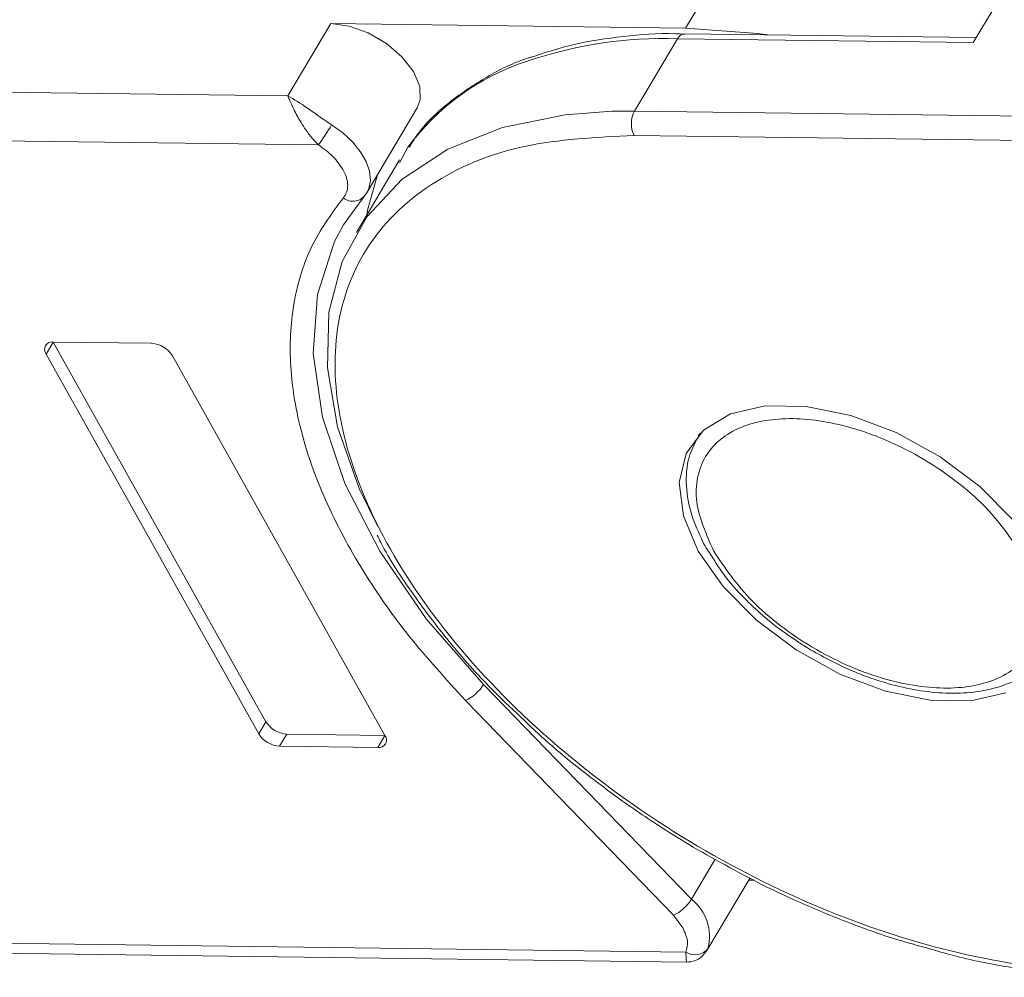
# Model space of a CAD drawing. Header units: millimetres. Extents: x 3223 to 4146, y -133 to 519.
# Tile 25 of 39: x 3710 to 3739, y 411 to 439. Entities that reach past the tile are written whole.
import ezdxf

# ---------------------------------------------------------------- set-up
doc = ezdxf.new("R2010")
doc.units = ezdxf.units.MM

msp = doc.modelspace()

# ---------------------------------------------------------------- linework, layer by layer
at = {"color": 7, "linetype": 'Continuous', "lineweight": 15}
for p, q in [((3737.868, 438.442), (3757.495, 471.417)), ((3730.751, 440.966), (3729.499, 438.861)), ((3719.18, 438.997), (3717.927, 436.892)), ((3729.499, 438.861), (3719.18, 438.997)), ((3728.012, 436.451), (3729.264, 438.556)), ((3729.264, 438.556), (3737.868, 438.442)), ((3737.954, 438.587), (3729.47, 438.699)), ((3717.927, 436.892), (3690.691, 437.251)), ((3720.235, 434.094), (3721.696, 436.549)), ((3728.012, 436.451), (3727.358, 436.446)), ((3761.196, 436.013), (3728.012, 436.451)), ((3690.673, 435.837), (3718.821, 435.466)), ((3728.002, 435.744), (3760.779, 435.311)), ((3721.42, 435.399), (3721.176, 434.945)), ((3721.18, 435.028), (3719.925, 432.92)), ((3719.55, 433.143), (3720.166, 433.999)), ((3720.235, 434.094), (3720.166, 433.999)), ((3710.899, 429.382), (3711.108, 429.733)), ((3713.965, 429.696), (3711.108, 429.733)), ((3711.108, 429.733), (3717.29, 418.69)), ((3710.899, 429.382), (3717.082, 418.339)), ((3720.755, 418.29), (3714.573, 429.334)), ((3729.882, 427.04), (3729.861, 427.006)), ((3729.668, 413.525), (3723.623, 419.775)), ((3723.098, 419.308), (3729.143, 413.058)), ((3717.082, 418.339), (3717.29, 418.69)), ((3717.689, 417.977), (3717.898, 418.328)), ((3717.898, 418.328), (3720.755, 418.29)), ((3720.755, 418.29), (3720.547, 417.94)), ((3717.689, 417.977), (3720.547, 417.94)), ((3730.364, 414.694), (3729.668, 413.525)), ((3730.12, 412.038), (3731.374, 414.146)), ((3731.337, 414.084), (3731.493, 414.082)), ((3729.143, 413.058), (3729.418, 412.695)), ((3729.505, 411.987), (3703.835, 412.325)), ((3704.24, 412.027), (3729.522, 411.694))]:
    msp.add_line(p, q, dxfattribs=at)
at = {"color": 7, "linetype": 'Continuous', "lineweight": 15, "flags": 128}
for points in [[(3719.18, 438.997), (3719.711, 438.924), (3720.267, 438.724), (3720.796, 438.416), (3721.248, 438.03), (3721.582, 437.6), (3721.765, 437.168), (3721.781, 436.774), (3721.696, 436.549)], [(3729.499, 438.861), (3731.603, 438.707), (3731.895, 438.667)], [(3727.358, 436.446), (3725.996, 436.345), (3724.173, 435.973), (3722.582, 435.345), (3721.256, 434.472), (3720.225, 433.375), (3719.51, 432.075), (3719.126, 430.602), (3719.082, 428.986), (3719.379, 427.263), (3720.009, 425.468), (3720.547, 424.366)], [(3719.201, 436.05), (3719.525, 435.815), (3719.808, 435.552), (3720.038, 435.271), (3720.206, 434.983), (3720.306, 434.701), (3720.333, 434.436), (3720.285, 434.199), (3720.235, 434.094)], [(3720.533, 434.595), (3720.249, 433.568), (3720.223, 433.421)], [(3723.623, 419.775), (3721.958, 421.686), (3720.602, 423.65), (3719.587, 425.62), (3718.938, 427.551), (3718.669, 429.397), (3718.788, 431.113), (3719.291, 432.659), (3719.55, 433.143)], [(3739.027, 424.554), (3738.061, 425.532), (3736.905, 426.396), (3735.628, 427.097), (3734.304, 427.593), (3733.008, 427.857), (3731.818, 427.873), (3730.801, 427.64), (3730.017, 427.171), (3729.511, 426.493), (3729.314, 425.647), (3729.435, 424.681), (3729.869, 423.651)], [(3729.869, 423.651), (3730.59, 422.618), (3731.557, 421.641), (3732.712, 420.776), (3733.989, 420.076), (3735.313, 419.579), (3736.609, 419.315), (3737.8, 419.299), (3738.816, 419.533)]]:
    msp.add_lwpolyline(points, dxfattribs=at)
at = {"color": 7, "linetype": 'Continuous', "lineweight": 15}
for centre, radius, start, end in [((3728.883, 426.104), 12.457, 88.2468, 108.8481), ((3729.492, 438.449), 0.251, 94.9347, 154.8594), ((3727.1, 431.186), 7.072, 108.4745, 143.4311), ((3728.689, 436.088), 0.768, 151.8473, 206.6363), ((3711.715, 440.504), 8.711, 324.662, 329.248), ((3719.822, 434.256), 0.43, 229.8655, 323.2292), ((3711.07, 429.518), 0.218, 80.0385, 218.4558), ((3713.92, 428.928), 0.768, 31.8473, 86.6363), ((3722.6, 420.398), 1.198, 294.5482, 328.6554), ((3717.943, 419.095), 0.768, 211.8473, 266.6363), ((3717.734, 418.744), 0.768, 211.8473, 266.6363), ((3720.584, 418.155), 0.218, 260.0385, 38.4558), ((3728.645, 414.148), 1.198, 294.5482, 328.6554), ((3728.82, 412.442), 1.375, 345.4104, 51.9403), ((3729.77, 412.385), 0.478, 236.3841, 322.821)]:
    msp.add_arc(centre, radius, start, end, dxfattribs=at)
for points, knots in [([(3729.476, 438.689), (3729.386, 438.693), (3728.763, 438.724), (3727.676, 438.635), (3726.26, 438.427), (3725.426, 438.155), (3725.021, 438.022)], [0, 0, 0, 0, 0.053668, 0.37317, 0.695859, 1, 1, 1, 1]), ([(3725.021, 438.022), (3724.991, 438.014), (3724.51, 437.874), (3723.694, 437.454), (3722.613, 436.732), (3721.858, 436.037), (3721.548, 435.54), (3721.462, 435.402)], [0, 0, 0, 0, 0.018752, 0.300641, 0.588556, 0.886004, 1, 1, 1, 1]), ([(3717.927, 436.892), (3718.111, 436.786), (3718.396, 436.621), (3718.846, 436.29), (3719.091, 436.125), (3719.201, 436.05)], [0, 0, 0, 0, 0.498413, 0.772928, 1, 1, 1, 1]), ([(3718.821, 435.466), (3718.719, 435.575), (3718.502, 435.807), (3718.248, 436.217), (3718.049, 436.603), (3717.968, 436.796), (3717.927, 436.892)], [0, 0, 0, 0, 0.234359, 0.498216, 0.748481, 1, 1, 1, 1]), ([(3750.113, 416.42), (3749.82, 415.657), (3749.217, 414.088), (3747.105, 412.426), (3744.172, 411.46), (3740.613, 411.343), (3736.798, 412.016), (3732.899, 413.39), (3729.043, 415.434), (3725.459, 418.095), (3722.52, 421.135), (3720.479, 424.245), (3719.362, 427.253), (3719.19, 430.065), (3720.049, 432.543), (3721.947, 434.414), (3724.636, 435.572), (3726.901, 435.687), (3728.002, 435.744)], [0, 0, 0, 0, 0.059999, 0.123424, 0.18833, 0.252487, 0.313812, 0.372871, 0.435345, 0.5, 0.564655, 0.627129, 0.686188, 0.747513, 0.81167, 0.876576, 0.940001, 1, 1, 1, 1]), ([(3719.532, 434.75), (3719.571, 434.671), (3719.648, 434.513), (3719.68, 434.289), (3719.655, 434.086), (3719.581, 433.98), (3719.545, 433.927)], [0, 0, 0, 0, 0.249897, 0.499995, 0.749897, 1, 1, 1, 1]), ([(3719.545, 433.927), (3719.231, 433.503), (3718.59, 432.64), (3718.079, 431.056), (3717.933, 429.27), (3718.213, 427.316), (3718.906, 425.27), (3719.986, 423.208), (3721.371, 421.199), (3722.529, 419.931), (3723.098, 419.308)], [0, 0, 0, 0, 0.11979, 0.243937, 0.371168, 0.5, 0.628832, 0.756063, 0.88021, 1, 1, 1, 1]), ([(3730.318, 423.645), (3730.102, 424.137), (3729.77, 424.894), (3729.819, 425.8), (3730.048, 426.419), (3730.482, 426.919), (3731.262, 427.378), (3732.562, 427.599), (3734.13, 427.34), (3735.44, 426.853), (3736.445, 426.335), (3737.375, 425.7), (3738.446, 424.78), (3738.963, 424.021), (3739.299, 423.527)], [0, 0, 0, 0, 0.119728, 0.18418, 0.25, 0.31582, 0.380272, 0.5, 0.619728, 0.68418, 0.75, 0.81582, 0.880272, 1, 1, 1, 1]), ([(3729.927, 427.091), (3729.802, 426.863), (3729.546, 426.397), (3729.49, 425.563), (3729.63, 424.729), (3729.884, 424.182), (3730.003, 423.925)], [0, 0, 0, 0, 0.252138, 0.516239, 0.773091, 1, 1, 1, 1]), ([(3720.531, 424.117), (3720.566, 424.045), (3720.843, 423.468), (3721.557, 422.394), (3722.662, 420.936), (3723.753, 419.713), (3724.508, 419.009), (3724.792, 418.745)], [0, 0, 0, 0, 0.039214, 0.312134, 0.581082, 0.842515, 1, 1, 1, 1]), ([(3730.003, 423.925), (3730.01, 423.908), (3730.05, 423.807), (3730.124, 423.708), (3730.186, 423.625)], [0, 0, 0, 0, 0.164732, 1, 1, 1, 1]), ([(3730.186, 423.625), (3730.321, 423.402), (3730.598, 422.943), (3731.149, 422.329), (3731.75, 421.761), (3732.395, 421.246), (3732.888, 420.936), (3733.137, 420.778)], [0, 0, 0, 0, 0.208868, 0.4289093, 0.6015693, 0.7984906, 1, 1, 1, 1]), ([(3739.299, 423.527), (3739.515, 423.035), (3739.847, 422.278), (3739.798, 421.372), (3739.569, 420.753), (3739.135, 420.254), (3738.355, 419.794), (3737.055, 419.573), (3735.487, 419.832), (3734.177, 420.319), (3733.172, 420.838), (3732.242, 421.472), (3731.171, 422.392), (3730.654, 423.152), (3730.318, 423.645)], [0, 0, 0, 0, 0.119728, 0.18418, 0.25, 0.31582, 0.380272, 0.5, 0.619728, 0.68418, 0.75, 0.81582, 0.880272, 1, 1, 1, 1]), ([(3733.137, 420.778), (3733.546, 420.556), (3734.119, 420.244), (3734.991, 419.913), (3735.722, 419.696), (3736.565, 419.543), (3737.397, 419.498), (3738.197, 419.577), (3738.941, 419.791), (3739.579, 420.173), (3739.993, 420.521), (3740.105, 420.775), (3740.116, 420.8)], [0, 0, 0, 0, 0.1528429, 0.214227, 0.3146964, 0.4166154, 0.5239145, 0.6341061, 0.7470363, 0.8635013, 0.9865521, 1, 1, 1, 1]), ([(3724.792, 418.745), (3724.942, 418.598), (3725.462, 418.094), (3726.377, 417.344), (3727.567, 416.438), (3728.663, 415.687), (3729.419, 415.226), (3729.723, 415.041)], [0, 0, 0, 0, 0.105515, 0.363439, 0.57616, 0.82994, 1, 1, 1, 1]), ([(3729.723, 415.041), (3730.425, 414.644), (3731.41, 414.087), (3732.906, 413.387), (3734.183, 412.856), (3735.478, 412.389), (3736.277, 412.172), (3736.578, 412.09)], [0, 0, 0, 0, 0.316291, 0.443395, 0.653395, 0.869435, 1, 1, 1, 1]), ([(3729.523, 411.694), (3729.523, 411.703), (3729.524, 411.719), (3729.511, 411.901), (3729.505, 411.987)], [0, 0, 0, 0, 0.529584, 1, 1, 1, 1]), ([(3729.524, 411.694), (3729.612, 411.702), (3729.758, 411.716), (3729.968, 411.837), (3730.059, 411.956), (3730.108, 412.019)], [0, 0, 0, 0, 0.411753, 0.687601, 1, 1, 1, 1]), ([(3736.578, 412.09), (3736.807, 412.023), (3737.586, 411.796), (3738.906, 411.534), (3740.514, 411.331), (3741.617, 411.252), (3742.151, 411.282), (3742.186, 411.284)], [0, 0, 0, 0, 0.1175541, 0.3990338, 0.6869235, 0.9792411, 1, 1, 1, 1])]:
    msp.add_open_spline(points, degree=3, knots=knots, dxfattribs=at)
for points in [[(3718.821, 435.466), (3718.97, 435.359), (3719.268, 435.144), (3719.444, 434.881), (3719.532, 434.75)], [(3729.418, 412.695), (3729.477, 412.564), (3729.595, 412.302), (3729.535, 412.092), (3729.505, 411.987)]]:
    msp.add_open_spline(points, degree=3, dxfattribs=at)

doc.saveas('drawing.dxf')
